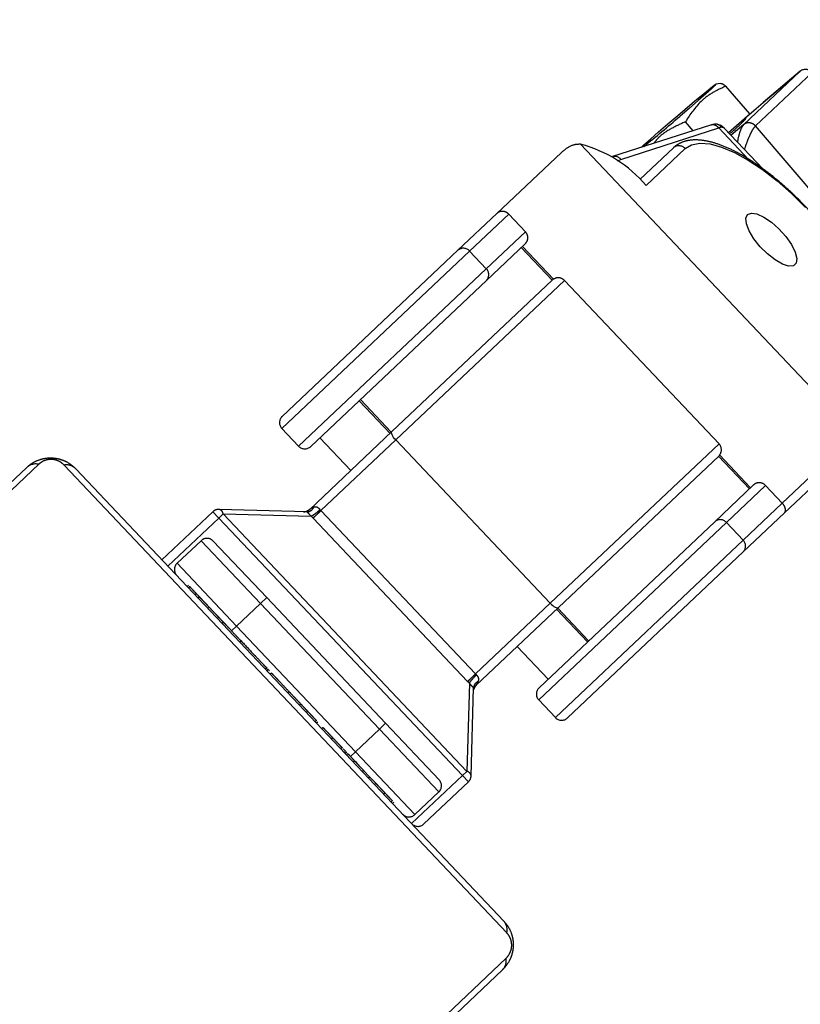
# Model space of a CAD drawing. Header units: metres. Extents: x 104098 to 104607, y 427853 to 428230.
# Tile 93 of 147: x 104264.1067 to 104264.1969, y 428140.2668 to 428140.3807. Entities that reach past the tile are written whole.
import ezdxf

# ---------------------------------------------------------------- set-up
doc = ezdxf.new("R2010")
doc.units = ezdxf.units.M
doc.linetypes.add('DASHED2', pattern=[0.375, 0.25, -0.125])

# ---------------------------------------------------------------- blocks, each defined once
blk = doc.blocks.new('school2')
at = {"color": 252, "linetype": 'DASHED2'}
for p, q in [((107992.9605444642, 456625.1156471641), (107993.0325444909, 456625.1156471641)), ((107993.0337859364, 456625.1149575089), (107992.9593031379, 456625.1149575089)), ((107993.0358549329, 456625.0384057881), (107993.0358549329, 456625.1128885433)), ((107993.0365444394, 456625.1116471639), (107993.0365444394, 456625.0396471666)), ((107993.085988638, 456625.0996471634), (107993.05804455, 456625.0996471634)), ((107993.092174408, 456625.0996471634), (107993.085988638, 456625.0996471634)), ((107993.1024514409, 456625.0996471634), (107993.092174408, 456625.0996471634)), ((107993.0570443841, 456625.0986471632), (107993.0570443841, 456625.0958471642)), ((107993.0570443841, 456625.0986471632), (107993.0869158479, 456625.0986471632)), ((107993.0869158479, 456625.0986471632), (107993.0869158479, 456625.0958471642)), ((107993.0869158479, 456625.0986471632), (107993.093139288, 456625.0986471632)), ((107993.093139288, 456625.0958471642), (107993.093139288, 456625.0986471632)), ((107993.1047240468, 456625.0535849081), (107993.1047240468, 456625.0988123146)), ((107993.0446301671, 456625.0971471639), (107993.0365444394, 456625.0971471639)), ((107993.0446301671, 456625.0961471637), (107993.0446301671, 456625.0971471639)), ((107993.0525413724, 456625.0896501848), (107993.0453373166, 456625.0968542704)), ((107993.0365444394, 456625.0961471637), (107993.0446301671, 456625.0961471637)), ((107993.0375443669, 456625.0856471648), (107993.0375443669, 456625.0956471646)), ((107993.0413445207, 456625.0956471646), (107993.0375443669, 456625.0956471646)), ((107993.0413445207, 456625.0956471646), (107993.0413445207, 456625.0856471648)), ((107993.0446301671, 456625.0961471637), (107993.0446301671, 456625.0551471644)), ((107993.0453373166, 456625.0961471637), (107993.0446301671, 456625.0961471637)), ((107993.0453373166, 456625.0551471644), (107993.0453373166, 456625.0961471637)), ((107993.0453373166, 456625.0961471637), (107993.0525444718, 456625.0889400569)), ((107993.0869158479, 456625.0958471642), (107993.0570443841, 456625.0958471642)), ((107993.093139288, 456625.0958471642), (107993.0869158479, 456625.0958471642)), ((107993.1171549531, 456625.0901001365), (107993.1064044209, 456625.0952502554)), ((107993.0423444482, 456625.0856471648), (107993.0423444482, 456625.0946471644)), ((107993.05804455, 456625.0948471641), (107993.085988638, 456625.0948471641)), ((107993.0594910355, 456625.0948471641), (107993.0594910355, 456625.0896471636)), ((107993.0657449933, 456625.0896471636), (107993.0657449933, 456625.0948471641)), ((107993.0659328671, 456625.0896471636), (107993.0659328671, 456625.0948471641)), ((107993.085988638, 456625.0948471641), (107993.092174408, 456625.0948471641)), ((107993.0915180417, 456625.0948471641), (107993.0915180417, 456625.0896471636)), ((107993.091706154, 456625.0948471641), (107993.091706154, 456625.0896340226)), ((107993.1064990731, 456625.0945090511), (107993.1068996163, 456625.0943484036)), ((107993.1068996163, 456625.0943484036), (107993.1176298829, 456625.0892079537)), ((107993.0367444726, 456625.0929171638), (107993.0365444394, 456625.0929171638)), ((107993.109552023, 456625.0937423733), (107993.1099714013, 456625.0937351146)), ((107993.1099714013, 456625.0937351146), (107993.1109915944, 456625.0937064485)), ((107993.1109915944, 456625.0937064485), (107993.1122540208, 456625.0936598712)), ((107993.1122540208, 456625.0936598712), (107993.113679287, 456625.0935983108)), ((107993.113679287, 456625.0935983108), (107993.1151777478, 456625.0935256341)), ((107993.1151777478, 456625.0935256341), (107993.1166552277, 456625.0934464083)), ((107993.116737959, 456625.0932120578), (107993.1152645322, 456625.0932797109)), ((107993.1152645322, 456625.0932797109), (107993.1152645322, 456625.0932797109)), ((107993.1166552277, 456625.0934464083), (107993.118018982, 456625.0933656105)), ((107993.1180924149, 456625.0931575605), (107993.116737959, 456625.0932120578)), ((107993.118018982, 456625.0933656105), (107993.1191834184, 456625.0932883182)), ((107993.1192427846, 456625.0931196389), (107993.1180924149, 456625.0931575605)), ((107993.1191834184, 456625.0932883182), (107993.1200751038, 456625.0932193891)), ((107993.1201170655, 456625.093100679), (107993.1192427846, 456625.0931196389)), ((107993.1200751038, 456625.0932193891), (107993.1206382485, 456625.0931631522)), ((107993.1206597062, 456625.0931018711), (107993.1201170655, 456625.093100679)), ((107993.1206382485, 456625.0931631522), (107993.120837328, 456625.0931231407)), ((107993.120837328, 456625.0931231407), (107993.1206597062, 456625.0931018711)), ((107993.1213227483, 456625.0928110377), (107993.1208339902, 456625.0931265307)), ((107993.0367444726, 456625.092699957), (107993.0365444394, 456625.092699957)), ((107993.1152580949, 456625.0910087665), (107993.115326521, 456625.0923761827)), ((107993.1213289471, 456625.0879260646), (107993.1215399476, 456625.0921507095)), ((107993.0367444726, 456625.0915634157), (107993.0365444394, 456625.0915634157)), ((107993.0367444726, 456625.0910333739), (107993.0365444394, 456625.0910333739)), ((107993.1122254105, 456625.0911471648), (107993.1069291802, 456625.0911471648)), ((107993.0367444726, 456625.0894201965), (107993.0365444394, 456625.0894201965)), ((107993.0367444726, 456625.0894069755), (107993.0365444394, 456625.0894069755)), ((107993.0367444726, 456625.0900475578), (107993.0367444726, 456625.0894201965)), ((107993.0367444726, 456625.0894201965), (107993.0367444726, 456625.0894069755)), ((107993.0367444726, 456625.0894069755), (107993.0367444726, 456625.0891294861)), ((107993.0660411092, 456625.0896471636), (107993.0529586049, 456625.0896471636)), ((107993.0657564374, 456625.0892027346), (107993.0657991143, 456625.0893542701)), ((107993.0657991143, 456625.0893542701), (107993.0658508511, 456625.0894786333)), ((107993.0658508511, 456625.0894786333), (107993.0659102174, 456625.0895710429)), ((107993.0659102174, 456625.0895710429), (107993.065974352, 456625.0896279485)), ((107993.065974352, 456625.0896279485), (107993.0660411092, 456625.0896471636)), ((107993.0915445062, 456625.0896471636), (107993.0660411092, 456625.0896471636)), ((107993.1069668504, 456625.0901471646), (107993.1131526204, 456625.0901471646)), ((107993.1131526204, 456625.0901471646), (107993.1140023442, 456625.089968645)), ((107993.1140023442, 456625.089968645), (107993.1148310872, 456625.0894374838)), ((107993.1148310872, 456625.0894374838), (107993.1156185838, 456625.0885667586)), ((107993.0525444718, 456625.0886471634), (107993.0525444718, 456625.0889400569)), ((107993.0525444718, 456625.0626471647), (107993.0525444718, 456625.0886471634)), ((107993.0538040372, 456625.0886471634), (107993.0656987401, 456625.0886471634)), ((107993.0538040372, 456625.0626471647), (107993.0538040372, 456625.0886471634)), ((107993.0656987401, 456625.0886471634), (107993.0657054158, 456625.088842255)), ((107993.0656987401, 456625.0886471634), (107993.0656987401, 456625.0626471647)), ((107993.0656987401, 456625.0886471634), (107993.0925444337, 456625.0886471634)), ((107993.0657054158, 456625.088842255), (107993.0657249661, 456625.0890298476)), ((107993.0657249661, 456625.0890298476), (107993.0657564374, 456625.0892027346)), ((107993.0925444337, 456625.0626471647), (107993.0925444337, 456625.0886471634)), ((107993.1156185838, 456625.0885667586), (107993.1163452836, 456625.0873779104)), ((107993.1176298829, 456625.0892079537), (107993.1176298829, 456625.0841964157)), ((107993.1180666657, 456625.0822261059), (107993.1180666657, 456625.0887532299)), ((107993.0367444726, 456625.0878090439), (107993.0365444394, 456625.0878090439)), ((107993.1163452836, 456625.0873779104), (107993.1169935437, 456625.0859002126)), ((107993.1180666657, 456625.088044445), (107993.1213289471, 456625.0879260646)), ((107993.1199833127, 456625.087510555), (107993.1180666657, 456625.0876218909)), ((107993.1289738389, 456625.087510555), (107993.1199833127, 456625.087510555)), ((107993.1205693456, 456625.0878257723), (107993.1208022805, 456625.0879451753)), ((107993.1208218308, 456625.0879444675), (107993.121940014, 456625.0878940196)), ((107993.121940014, 456625.0878940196), (107993.1233710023, 456625.0878360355)), ((107993.1233710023, 456625.0878360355), (107993.1289738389, 456625.087510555)), ((107993.1233791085, 456625.0878358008), (107993.1233710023, 456625.0878360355)), ((107993.1289819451, 456625.0875103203), (107993.1233791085, 456625.0878358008)), ((107993.1289738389, 456625.087510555), (107993.1289819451, 456625.0875103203)), ((107993.0367444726, 456625.0869932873), (107993.0365444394, 456625.0869932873)), ((107993.1197122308, 456625.0634915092), (107993.1208592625, 456625.0864582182)), ((107993.1208592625, 456625.0864582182), (107993.1298497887, 456625.0864582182)), ((107993.0375443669, 456625.0856471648), (107993.036728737, 456625.0856471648)), ((107993.0375443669, 456625.0856471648), (107993.0413445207, 456625.0856471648)), ((107993.0375443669, 456625.0656471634), (107993.0375443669, 456625.0856471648)), ((107993.0413445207, 456625.0856471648), (107993.0423444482, 456625.0856471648)), ((107993.0413445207, 456625.0856471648), (107993.0413445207, 456625.0656471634)), ((107993.0423444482, 456625.0656471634), (107993.0423444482, 456625.0856471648)), ((107993.1169935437, 456625.0859002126), (107993.1175469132, 456625.0841700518)), ((107993.0367444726, 456625.0840365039), (107993.0365444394, 456625.0840365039)), ((107993.1175469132, 456625.0841700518), (107993.1179922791, 456625.0822300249)), ((107993.1179922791, 456625.0822300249), (107993.1183184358, 456625.0801279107)), ((107993.0367444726, 456625.0797120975), (107993.0365444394, 456625.0797120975)), ((107993.0367444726, 456625.0795254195), (107993.0365444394, 456625.0795254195)), ((107993.0367444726, 456625.0795254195), (107993.0367444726, 456625.0792764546)), ((107993.1123086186, 456625.0789521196), (107993.1127108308, 456625.0794694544)), ((107993.1127108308, 456625.0794694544), (107993.1131526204, 456625.0796471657)), ((107993.1131526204, 456625.0796471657), (107993.1135941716, 456625.0794694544)), ((107993.1135941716, 456625.0794694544), (107993.1139966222, 456625.0789521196)), ((107993.1183184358, 456625.0801279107), (107993.1185175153, 456625.0779154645)), ((107993.0367444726, 456625.0789264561), (107993.0365444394, 456625.0789264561)), ((107993.1117578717, 456625.0771085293), (107993.1119810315, 456625.0781411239)), ((107993.1119810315, 456625.0781411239), (107993.1123086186, 456625.0789521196)), ((107993.1139966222, 456625.0789521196), (107993.1143242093, 456625.0781411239)), ((107993.1143242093, 456625.0781411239), (107993.1145473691, 456625.0771085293)), ((107993.1116584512, 456625.075946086), (107993.1117578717, 456625.0771085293)), ((107993.1145473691, 456625.0771085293), (107993.1146467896, 456625.075946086)), ((107993.1185175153, 456625.0779154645), (107993.1185845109, 456625.075647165)), ((107993.0367444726, 456625.0759696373), (107993.0365444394, 456625.0759696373)), ((107993.1116918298, 456625.0747570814), (107993.1116584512, 456625.075946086)), ((107993.1146467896, 456625.075946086), (107993.114613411, 456625.0747570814)), ((107993.1118549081, 456625.0736471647), (107993.1116918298, 456625.0747570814)), ((107993.114613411, 456625.0747570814), (107993.1144503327, 456625.0736471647)), ((107993.0367444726, 456625.0740102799), (107993.0365444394, 456625.0740102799)), ((107993.112133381, 456625.0727149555), (107993.1118549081, 456625.0736471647)), ((107993.1144503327, 456625.0736471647), (107993.1141718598, 456625.0727149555)), ((107993.0367444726, 456625.0728194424), (107993.0365444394, 456625.0728194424)), ((107993.1125024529, 456625.0720432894), (107993.112133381, 456625.0727149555)), ((107993.1141718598, 456625.0727149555), (107993.1138027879, 456625.0720432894)), ((107993.0367444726, 456625.071368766), (107993.0365444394, 456625.071368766)), ((107993.0367444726, 456625.0711345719), (107993.0365444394, 456625.0711345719)), ((107993.0367444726, 456625.071133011), (107993.0365444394, 456625.071133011)), ((107993.0367444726, 456625.0711233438), (107993.0365444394, 456625.0711233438)), ((107993.1129292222, 456625.0716918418), (107993.1125024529, 456625.0720432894)), ((107993.1133760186, 456625.0716918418), (107993.1129292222, 456625.0716918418)), ((107993.1138027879, 456625.0720432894), (107993.1133760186, 456625.0716918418)), ((107993.0367444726, 456625.0702754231), (107993.0365444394, 456625.0702754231)), ((107993.0367444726, 456625.0686622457), (107993.0365444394, 456625.0686622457)), ((107993.0367444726, 456625.0686490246), (107993.0365444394, 456625.0686490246)), ((107993.0367444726, 456625.0686622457), (107993.0367444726, 456625.0686490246)), ((107993.0367444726, 456625.0670510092), (107993.0365444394, 456625.0670510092)), ((107993.0367444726, 456625.0668546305), (107993.0367444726, 456625.0664790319)), ((107993.0367444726, 456625.0664790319), (107993.0365444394, 456625.0664790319)), ((107993.0368093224, 456625.066300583), (107993.0365444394, 456625.066300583)), ((107993.0367444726, 456625.0660771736), (107993.0365444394, 456625.0660771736)), ((107993.0375443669, 456625.0656471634), (107993.036728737, 456625.0656471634)), ((107993.0375443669, 456625.0556471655), (107993.0375443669, 456625.0656471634)), ((107993.0413445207, 456625.0656471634), (107993.0375443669, 456625.0656471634)), ((107993.0413445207, 456625.0656471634), (107993.0413445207, 456625.0556471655)), ((107993.0413445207, 456625.0656471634), (107993.0423444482, 456625.0656471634)), ((107993.0423444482, 456625.0566471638), (107993.0423444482, 456625.0656471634)), ((107993.0367444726, 456625.0649530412), (107993.0365444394, 456625.0649530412)), ((107993.0367444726, 456625.064825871), (107993.0367444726, 456625.0645023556)), ((107993.0367444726, 456625.0634349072), (107993.0365444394, 456625.0634349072)), ((107993.0367444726, 456625.0634349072), (107993.0367444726, 456625.0623753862)), ((107993.0367444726, 456625.0623753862), (107993.0365444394, 456625.0623753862)), ((107993.0367444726, 456625.0623753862), (107993.0367444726, 456625.0613847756)), ((107993.0525444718, 456625.0623542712), (107993.0453373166, 456625.0551471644)), ((107993.0525444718, 456625.0623542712), (107993.0525444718, 456625.0626471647)), ((107993.0656987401, 456625.0626471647), (107993.0538040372, 456625.0626471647)), ((107993.0656987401, 456625.0626471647), (107993.0657054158, 456625.062452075)), ((107993.0925444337, 456625.0626471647), (107993.0656987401, 456625.0626471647)), ((107993.0657054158, 456625.062452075), (107993.0657249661, 456625.0622644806)), ((107993.0657249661, 456625.0622644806), (107993.0657564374, 456625.0620915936)), ((107993.0657564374, 456625.0620915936), (107993.0657991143, 456625.0619400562)), ((107993.0367444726, 456625.0613847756), (107993.0365444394, 456625.0613847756)), ((107993.0453373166, 456625.0544400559), (107993.0525413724, 456625.0616441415)), ((107993.0529586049, 456625.0616471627), (107993.0660411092, 456625.0616471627)), ((107993.0594910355, 456625.0616471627), (107993.0594910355, 456625.0564471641)), ((107993.0657449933, 456625.0564471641), (107993.0657449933, 456625.0616471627)), ((107993.0657991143, 456625.0619400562), (107993.0658508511, 456625.0618156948)), ((107993.0658508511, 456625.0618156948), (107993.0659102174, 456625.0617232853)), ((107993.0659102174, 456625.0617232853), (107993.065974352, 456625.0616663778)), ((107993.0659328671, 456625.0564471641), (107993.0659328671, 456625.0616471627)), ((107993.065974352, 456625.0616663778), (107993.0660411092, 456625.0616471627)), ((107993.0660411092, 456625.0616471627), (107993.0915445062, 456625.0616471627)), ((107993.0915180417, 456625.0616471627), (107993.0915180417, 456625.0564471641)), ((107993.091706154, 456625.0616603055), (107993.091706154, 456625.0564471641)), ((107993.0367444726, 456625.0598203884), (107993.0365444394, 456625.0598203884)), ((107993.0367444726, 456625.0586056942), (107993.0365444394, 456625.0586056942)), ((107993.0365444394, 456625.0583668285), (107993.0367816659, 456625.0583668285)), ((107993.085988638, 456625.0564471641), (107993.05804455, 456625.0564471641)), ((107993.092174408, 456625.0564471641), (107993.085988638, 456625.0564471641)), ((107993.0375443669, 456625.0556471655), (107993.0413445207, 456625.0556471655)), ((107993.0570443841, 456625.0554471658), (107993.0570443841, 456625.0526471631)), ((107993.0570443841, 456625.0554471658), (107993.0869158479, 456625.0554471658)), ((107993.0869158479, 456625.0554471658), (107993.0869158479, 456625.0526471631)), ((107993.0869158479, 456625.0554471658), (107993.093139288, 456625.0554471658)), ((107993.093139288, 456625.0554471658), (107993.093139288, 456625.0526471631)), ((107993.0446301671, 456625.0551471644), (107993.0365444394, 456625.0551471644)), ((107993.0375443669, 456625.0541471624), (107993.0446301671, 456625.0541471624)), ((107993.0446301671, 456625.0551471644), (107993.0453373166, 456625.0551471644)), ((107993.0446301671, 456625.0541471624), (107993.0446301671, 456625.0551471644)), ((107993.0869158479, 456625.0526471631), (107993.0570443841, 456625.0526471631)), ((107993.093139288, 456625.0526471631), (107993.0869158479, 456625.0526471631)), ((107993.1020928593, 456625.0526471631), (107993.093139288, 456625.0526471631)), ((107993.05804455, 456625.0516471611), (107993.085988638, 456625.0516471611)), ((107993.085988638, 456625.0516471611), (107993.0925494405, 456625.0516471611)), ((107993.0925494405, 456625.0516471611), (107993.1014288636, 456625.0516471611)), ((107992.9593031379, 456625.0363368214), (107993.0337859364, 456625.0363368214)), ((107993.0325444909, 456625.0356471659), (107992.9605444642, 456625.0356471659))]:
    blk.add_line(p, q, dxfattribs=at)
for centre, radius, start, end in [((107963.1760300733, 457111.1270218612), 478.5421874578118, 270.128471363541, 276.2285906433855), ((107963.1760300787, 457111.1270218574), 478.5421874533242, 270.128471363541, 276.2285906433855), ((107963.1760076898, 457111.1274265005), 478.6425921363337, 270.1284688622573, 276.2273076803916), ((107963.1760076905, 457111.1274265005), 480.8925921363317, 270.1284688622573, 276.1986169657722), ((107993.0325008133, 456625.1141063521), 0.001541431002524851, 33.51712239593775, 88.37626372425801), ((107993.0350047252, 456625.1116041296), 0.001540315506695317, 1.600977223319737, 56.49774344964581), ((107993.0580444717, 456625.0986471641), 0.001000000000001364, 90, 180), ((107993.0859508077, 456625.0986822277), 0.0009656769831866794, 357.9190896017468, 87.75486870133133), ((107993.0919474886, 456625.0908825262), 0.01503735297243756, 357.1969836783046, 31.82586440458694), ((107993.0446302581, 456625.0961471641), 0.001000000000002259, 45, 90), ((107993.0448296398, 456625.096500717), 0.0006186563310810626, 325.1460967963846, 34.8539032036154), ((107993.0375444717, 456625.0946471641), 0.0009999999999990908, 90, 180), ((107993.0413444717, 456625.0946471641), 0.001000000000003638, 0, 90), ((107993.0580444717, 456625.0958471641), 0.001000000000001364, 180, 270), ((107993.0859508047, 456625.0958121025), 0.0009656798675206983, 272.2453023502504, 2.080740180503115), ((107993.1059898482, 456625.094435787), 0.0009139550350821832, 354.5135575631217, 63.04169062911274), ((107993.1231629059, 456625.2705639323), 0.1774600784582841, 265.694218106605, 267.4490429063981), ((107993.1121875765, 456625.0901822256), 0.000965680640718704, 357.919306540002, 87.75465182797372), ((107993.0529586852, 456625.0906471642), 0.001000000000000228, 225, 270), ((107993.0530980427, 456625.090259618), 0.0008254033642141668, 227.5907023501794, 293.4222221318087), ((107993.05310363, 456625.0902602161), 0.0008297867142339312, 227.6344972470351, 293.4627282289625), ((107993.0915444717, 456625.0886471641), 0.001000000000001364, 0, 90), ((107993.1196281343, 456625.1130221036), 0.02521390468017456, 266.4494656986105, 272.1392942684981), ((107993.1288783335, 456625.0865403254), 0.0009749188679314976, 355.1688587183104, 84.37815393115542), ((107993.0915444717, 456625.0626471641), 0.001000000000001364, 270, 0), ((107993.0530980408, 456625.0610347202), 0.0008253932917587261, 66.57732451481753, 132.4097491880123), ((107993.0531036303, 456625.0610341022), 0.000829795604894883, 66.53756528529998, 132.3649768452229), ((107993.0375444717, 456625.0566471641), 0.001000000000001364, 180, 270), ((107993.0413444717, 456625.0566471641), 0.001000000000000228, 270, 0), ((107993.0580444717, 456625.0554471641), 0.001000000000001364, 90, 180), ((107993.0859508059, 456625.0554822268), 0.000965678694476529, 357.9192998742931, 87.75476276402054), ((107993.0375444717, 456625.0551471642), 0.001000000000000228, 180, 270), ((107993.0446302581, 456625.0551471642), 0.001000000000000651, 270, 315), ((107993.0448296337, 456625.0547936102), 0.0006186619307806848, 325.1463530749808, 34.85364692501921), ((107993.0580444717, 456625.0526471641), 0.001000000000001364, 180, 270), ((107993.0859507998, 456625.0526121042), 0.000965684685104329, 272.245583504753, 2.080566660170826), ((107993.0350047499, 456625.0396901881), 0.001540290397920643, 303.5017713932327, 358.3994731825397), ((107993.0325008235, 456625.0371879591), 0.001541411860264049, 271.6233759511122, 326.4832619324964)]:
    blk.add_arc(centre, radius, start, end, dxfattribs=at)
blk.add_ellipse((107993.1120667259, 456625.0892079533), major_axis=(0.005999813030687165, -0.0003426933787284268), ratio=0.1382186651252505, start_param=0.2142963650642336, end_param=0.3918669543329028, dxfattribs=at)
for points, knots in [([(107993.0325444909, 456625.1156471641), (107993.0328140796, 456625.1156320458), (107993.0333783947, 456625.1156003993), (107993.0341856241, 456625.1153274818), (107993.0348490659, 456625.1149380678), (107993.0353320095, 456625.1145353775), (107993.0357571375, 456625.114061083), (107993.0361043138, 456625.1135101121), (107993.0364612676, 456625.1126729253), (107993.0365103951, 456625.1120670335), (107993.0365444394, 456625.1116471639)], [0, 0, 0, 0, 0.1431001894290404, 0.2995436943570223, 0.4053792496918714, 0.4896526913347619, 0.574617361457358, 0.6831234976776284, 0.7804116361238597, 0.9999999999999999, 0.9999999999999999, 0.9999999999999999, 0.9999999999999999]), ([(107993.0358549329, 456625.1128885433), (107993.0358407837, 456625.1130968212), (107993.0358210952, 456625.1133866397), (107993.0356358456, 456625.1138359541), (107993.0354552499, 456625.1141276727), (107993.0352269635, 456625.1143836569), (107993.034967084, 456625.1145989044), (107993.0346083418, 456625.1148048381), (107993.0341932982, 456625.1149362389), (107993.0339224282, 456625.1149503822), (107993.0337859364, 456625.1149575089)], [0, 0, 0, 0, 0.2450203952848, 0.3409458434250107, 0.4376547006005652, 0.5085953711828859, 0.5795410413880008, 0.6756232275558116, 0.8365459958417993, 1, 1, 1, 1]), ([(107993.093139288, 456625.0986471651), (107993.0931272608, 456625.0987662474), (107993.0931082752, 456625.0989542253), (107993.0929905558, 456625.0991894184), (107993.0928486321, 456625.0993729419), (107993.0926628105, 456625.0995176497), (107993.092430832, 456625.0996245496), (107993.0922674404, 456625.0996389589), (107993.092174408, 456625.0996471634)], [0, 0, 0, 0, 0.2262538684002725, 0.3571541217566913, 0.4997137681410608, 0.672398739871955, 0.8134694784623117, 1, 1, 1, 1]), ([(107993.1047240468, 456625.0988123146), (107993.1044494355, 456625.0990557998), (107993.1038925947, 456625.0995495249), (107993.1029361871, 456625.0996143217), (107993.1024514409, 456625.0996471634)], [0, 0, 0, 0, 0.4931593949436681, 1, 1, 1, 1]), ([(107993.092174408, 456625.0948471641), (107993.0922991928, 456625.0948622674), (107993.0925485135, 456625.094892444), (107993.0928681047, 456625.0951234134), (107993.0930946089, 456625.0954534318), (107993.0931244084, 456625.0957160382), (107993.093139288, 456625.0958471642)], [0, 0, 0, 0, 0.2503203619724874, 0.5001415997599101, 0.7504080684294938, 1, 1, 1, 1]), ([(107993.115326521, 456625.0923761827), (107993.1147505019, 456625.0925712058), (107993.1135859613, 456625.0929654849), (107993.1120944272, 456625.0932518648), (107993.1112179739, 456625.0931126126), (107993.1109541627, 456625.0930706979)], [0, 0, 0, 0, 0.4062293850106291, 0.821275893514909, 0.9999999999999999, 0.9999999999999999, 0.9999999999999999, 0.9999999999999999]), ([(107993.1215399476, 456625.0921507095), (107993.1210093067, 456625.0923364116), (107993.1199365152, 456625.0927118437), (107993.1178311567, 456625.0929749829), (107993.116296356, 456625.0926080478), (107993.115326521, 456625.0923761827)], [0, 0, 0, 0, 0.2648620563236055, 0.5354689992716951, 0.9999999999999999, 0.9999999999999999, 0.9999999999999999, 0.9999999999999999]), ([(107993.1213206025, 456625.0927715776), (107993.1213381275, 456625.092770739), (107993.1214229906, 456625.0927666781), (107993.1214882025, 456625.0924232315), (107993.1215399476, 456625.0921507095)], [0, 0, 0, 0, 0.2065085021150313, 1, 1, 1, 1]), ([(107993.0367444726, 456625.092699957), (107993.0367444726, 456625.0926248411), (107993.0367444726, 456625.0924729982), (107993.0367444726, 456625.0920844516), (107993.0367444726, 456625.0917643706), (107993.0367444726, 456625.0915634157)], [0, 0, 0, 0, 0.2670553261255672, 0.5398388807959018, 0.9999999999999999, 0.9999999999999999, 0.9999999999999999, 0.9999999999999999]), ([(107993.0367444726, 456625.0915634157), (107993.0367444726, 456625.0914049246), (107993.0367444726, 456625.091112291), (107993.0367444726, 456625.0907274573), (107993.0367444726, 456625.0903123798), (107993.0367444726, 456625.0901573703), (107993.0367444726, 456625.0900475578)], [0, 0, 0, 0, 0.2187610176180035, 0.4039145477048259, 0.5777183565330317, 1, 1, 1, 1]), ([(107993.0367444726, 456625.0910333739), (107993.0367444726, 456625.0910021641), (107993.0367444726, 456625.0909407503), (107993.0367444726, 456625.0905098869), (107993.0367444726, 456625.0899838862), (107993.0367444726, 456625.0896101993), (107993.0367444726, 456625.0894201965)], [0, 0, 0, 0, 0.2835928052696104, 0.5580445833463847, 0.7752857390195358, 1, 1, 1, 1]), ([(107993.1185878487, 456625.0735806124), (107993.1186091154, 456625.0739241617), (107993.118675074, 456625.0749896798), (107993.1186564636, 456625.0768107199), (107993.1185368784, 456625.0789848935), (107993.1182919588, 456625.0810945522), (107993.1179334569, 456625.0830955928), (107993.1174638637, 456625.0849509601), (107993.1168881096, 456625.086626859), (107993.1162088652, 456625.0880939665), (107993.1154243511, 456625.0893253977), (107993.1145686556, 456625.0902468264), (107993.1136589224, 456625.0908489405), (107993.1128692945, 456625.0911155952), (107993.1123892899, 456625.0911391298), (107993.1122254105, 456625.0911471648)], [0, 0, 0, 0, 0.04042704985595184, 0.1253844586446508, 0.2103532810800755, 0.2953995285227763, 0.3806334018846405, 0.4661905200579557, 0.5522476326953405, 0.6390573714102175, 0.7269048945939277, 0.815823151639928, 0.891896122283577, 0.963092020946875, 1, 1, 1, 1]), ([(107993.0367444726, 456625.0894069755), (107993.0367444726, 456625.0891688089), (107993.0367444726, 456625.0886993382), (107993.0367444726, 456625.0881803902), (107993.0367444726, 456625.0878658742), (107993.0367444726, 456625.0878282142), (107993.0367444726, 456625.0878090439)], [0, 0, 0, 0, 0.282264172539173, 0.5563951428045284, 0.7741895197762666, 1, 1, 1, 1]), ([(107993.0525413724, 456625.0896501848), (107993.052541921, 456625.0896496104), (107993.0525429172, 456625.0896485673), (107993.0525439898, 456625.0896475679), (107993.0525444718, 456625.0896471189)], [0, 0, 0, 0, 0.5506541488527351, 1, 1, 1, 1]), ([(107993.0525444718, 456625.0889400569), (107993.0525446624, 456625.0890403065), (107993.0525449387, 456625.089185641), (107993.0525443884, 456625.0893550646), (107993.0525445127, 456625.0894582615), (107993.0525443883, 456625.0895402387), (107993.0525449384, 456625.089625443), (107993.0525446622, 456625.0896382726), (107993.0525444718, 456625.0896471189)], [0, 0, 0, 0, 0.2664017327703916, 0.3862099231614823, 0.5009039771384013, 0.615443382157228, 0.7348431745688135, 1, 1, 1, 1]), ([(107993.0530306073, 456625.0896363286), (107993.0529447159, 456625.0896403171), (107993.0527763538, 456625.0896481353), (107993.0526315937, 456625.0897029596), (107993.0525606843, 456625.0897298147)], [0, 0, 0, 0, 0.5101589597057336, 1, 1, 1, 1]), ([(107993.0534261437, 456625.0895022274), (107993.0533226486, 456625.0895419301), (107993.0531285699, 456625.0896163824), (107993.0530126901, 456625.0896373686), (107993.0529586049, 456625.0896471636)], [0, 0, 0, 0, 0.5332640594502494, 1, 1, 1, 1]), ([(107993.0534340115, 456625.0894990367), (107993.0534325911, 456625.0894996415), (107993.0534300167, 456625.0895007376), (107993.0534273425, 456625.0895017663), (107993.0534261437, 456625.0895022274)], [0, 0, 0, 0, 0.5517210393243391, 1, 1, 1, 1]), ([(107993.0538085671, 456625.0887936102), (107993.0538098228, 456625.0888751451), (107993.0538123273, 456625.0890377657), (107993.053748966, 456625.0892428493), (107993.0536272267, 456625.0894040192), (107993.0535023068, 456625.0894655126), (107993.05343425, 456625.0894990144)], [0, 0, 0, 0, 0.2275245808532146, 0.4537960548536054, 0.7024262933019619, 1, 1, 1, 1]), ([(107993.1176298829, 456625.0892079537), (107993.1176242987, 456625.0893361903), (107993.1176131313, 456625.0895926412), (107993.1174281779, 456625.0899236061), (107993.1172294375, 456625.0900467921), (107993.1171325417, 456625.0901068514)], [0, 0, 0, 0, 0.3388597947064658, 0.677661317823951, 0.9999999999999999, 0.9999999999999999, 0.9999999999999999, 0.9999999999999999]), ([(107993.1176480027, 456625.0897756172), (107993.1175957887, 456625.0898185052), (107993.117491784, 456625.0899039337), (107993.1173433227, 456625.0899872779), (107993.117269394, 456625.0900287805)], [0, 0, 0, 0, 0.5020345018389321, 1, 1, 1, 1]), ([(107993.1179393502, 456625.0890494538), (107993.1179282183, 456625.0891736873), (107993.1179059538, 456625.0894221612), (107993.1177752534, 456625.0896769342), (107993.1176578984, 456625.0897571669), (107993.1176422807, 456625.0897678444)], [0, 0, 0, 0, 0.4643442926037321, 0.9287142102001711, 1, 1, 1, 1]), ([(107993.1180559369, 456625.0886439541), (107993.1180627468, 456625.0888634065), (107993.1180716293, 456625.0891496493), (107993.1179179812, 456625.0893626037), (107993.1178821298, 456625.0894122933)], [0, 0, 0, 0, 0.7666653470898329, 1, 1, 1, 1]), ([(107993.0538085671, 456625.0887936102), (107993.053683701, 456625.0887964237), (107993.0534339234, 456625.088802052), (107993.0530537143, 456625.088836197), (107993.0527276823, 456625.088883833), (107993.0526055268, 456625.0889213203), (107993.0525444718, 456625.0889400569)], [0, 0, 0, 0, 0.2499276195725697, 0.4999462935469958, 0.7500667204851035, 1, 1, 1, 1]), ([(107993.0538040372, 456625.0886471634), (107993.0536809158, 456625.0886471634), (107993.0534346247, 456625.0886471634), (107993.0530583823, 456625.0886471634), (107993.05273319, 456625.0886471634), (107993.0526073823, 456625.0886471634), (107993.0525444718, 456625.0886471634)], [0, 0, 0, 0, 0.2499645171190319, 0.5000270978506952, 0.7499875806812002, 1, 1, 1, 1]), ([(107993.0538040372, 456625.0886471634), (107993.0538042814, 456625.0886745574), (107993.0538047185, 456625.0887235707), (107993.0538073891, 456625.0887721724), (107993.0538085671, 456625.0887936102)], [0, 0, 0, 0, 0.5589077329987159, 1, 1, 1, 1]), ([(107993.1179393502, 456625.0890494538), (107993.1180052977, 456625.0889920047), (107993.1180844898, 456625.0889230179), (107993.1180571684, 456625.0887775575), (107993.118052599, 456625.0887532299)], [0, 0, 0, 0, 0.8327542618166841, 1, 1, 1, 1]), ([(107993.0367444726, 456625.0880327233), (107993.0367444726, 456625.0879429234), (107993.0367444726, 456625.087773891), (107993.0367444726, 456625.0874292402), (107993.0367444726, 456625.0869605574), (107993.0367444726, 456625.0866263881), (107993.0367444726, 456625.0864460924)], [0, 0, 0, 0, 0.2975680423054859, 0.5601187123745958, 0.7626689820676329, 1, 1, 1, 1]), ([(107993.1199833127, 456625.087510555), (107993.1198463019, 456625.0874930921), (107993.1195672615, 456625.0874575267), (107993.1189737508, 456625.0871635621), (107993.1184601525, 456625.0868501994), (107993.1181423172, 456625.0866029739), (107993.1180666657, 456625.086544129)], [0, 0, 0, 0, 0.2930100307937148, 0.5967531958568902, 0.9040188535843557, 1, 1, 1, 1]), ([(107993.1208592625, 456625.0864582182), (107993.120851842, 456625.0865898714), (107993.1208370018, 456625.0868531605), (107993.1206393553, 456625.087195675), (107993.1203450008, 456625.0874443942), (107993.1201038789, 456625.0874885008), (107993.1199833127, 456625.087510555)], [0, 0, 0, 0, 0.2500312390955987, 0.5000294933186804, 0.750003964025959, 1, 1, 1, 1]), ([(107993.0367444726, 456625.0869932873), (107993.0367444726, 456625.0869830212), (107993.0367444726, 456625.086962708), (107993.0367444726, 456625.0867915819), (107993.0367444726, 456625.0865279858), (107993.0367444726, 456625.0860326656), (107993.0367444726, 456625.0851851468), (107993.0367444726, 456625.0844426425), (107993.0367444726, 456625.0840365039)], [0, 0, 0, 0, 0.1038759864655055, 0.2055381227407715, 0.3108278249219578, 0.4242834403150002, 0.6850917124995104, 1, 1, 1, 1]), ([(107993.1180666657, 456625.0853341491), (107993.1180846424, 456625.0853451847), (107993.1184179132, 456625.0855497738), (107993.1190085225, 456625.0858355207), (107993.1197894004, 456625.0861940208), (107993.1204328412, 456625.0864149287), (107993.1207188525, 456625.086443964), (107993.1208592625, 456625.0864582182)], [0, 0, 0, 0, 0.01523572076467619, 0.2824555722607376, 0.5263456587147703, 0.7674713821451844, 1, 1, 1, 1]), ([(107993.0367444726, 456625.0840365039), (107993.0367444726, 456625.0833714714), (107993.0367444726, 456625.0821046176), (107993.0367444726, 456625.0806595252), (107993.0367444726, 456625.0798433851), (107993.0367444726, 456625.0797569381), (107993.0367444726, 456625.0797120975)], [0, 0, 0, 0, 0.2956179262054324, 0.5631374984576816, 0.7733966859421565, 1, 1, 1, 1]), ([(107993.0367444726, 456625.0789264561), (107993.0367444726, 456625.0789070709), (107993.0367444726, 456625.0788706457), (107993.0367444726, 456625.078529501), (107993.0367444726, 456625.0779478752), (107993.0367444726, 456625.0770611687), (107993.0367444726, 456625.0763440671), (107993.0367444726, 456625.0759696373)], [0, 0, 0, 0, 0.2163761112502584, 0.4065763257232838, 0.5802251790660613, 0.7808173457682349, 1, 1, 1, 1]), ([(107993.0367444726, 456625.0759696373), (107993.0367444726, 456625.0755453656), (107993.0367444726, 456625.0748179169), (107993.0367444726, 456625.0742478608), (107993.0367444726, 456625.0740102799)], [0, 0, 0, 0, 0.5832324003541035, 1, 1, 1, 1]), ([(107993.0367444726, 456625.0740102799), (107993.0367444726, 456625.0739282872), (107993.0367444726, 456625.0737633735), (107993.0367444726, 456625.0733593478), (107993.0367444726, 456625.0730267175), (107993.0367444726, 456625.0728194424)], [0, 0, 0, 0, 0.2714777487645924, 0.5460287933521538, 1, 1, 1, 1]), ([(107993.0367444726, 456625.0728194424), (107993.0367444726, 456625.0725956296), (107993.0367444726, 456625.0721657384), (107993.0367444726, 456625.0716823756), (107993.0367444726, 456625.071412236), (107993.0367444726, 456625.0713836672), (107993.0367444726, 456625.071368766)], [0, 0, 0, 0, 0.2884546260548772, 0.5540526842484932, 0.7673976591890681, 1, 1, 1, 1]), ([(107993.0367444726, 456625.0702754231), (107993.0367444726, 456625.0702442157), (107993.0367444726, 456625.0701828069), (107993.0367444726, 456625.0697519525), (107993.0367444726, 456625.0692259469), (107993.0367444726, 456625.0688522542), (107993.0367444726, 456625.0686622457)], [0, 0, 0, 0, 0.2835911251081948, 0.5580396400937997, 0.775280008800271, 1, 1, 1, 1]), ([(107993.0367444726, 456625.0686490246), (107993.0367444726, 456625.0684108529), (107993.0367444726, 456625.0679413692), (107993.0367444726, 456625.0674223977), (107993.0367444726, 456625.0671078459), (107993.0367444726, 456625.0670701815), (107993.0367444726, 456625.0670510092)], [0, 0, 0, 0, 0.2822644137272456, 0.5563991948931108, 0.774193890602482, 1, 1, 1, 1]), ([(107993.0367444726, 456625.0660771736), (107993.0367444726, 456625.066002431), (107993.0367444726, 456625.0658513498), (107993.0367444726, 456625.0654671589), (107993.0367444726, 456625.0651512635), (107993.0367444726, 456625.0649530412)], [0, 0, 0, 0, 0.2672479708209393, 0.5402028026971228, 1, 1, 1, 1]), ([(107993.0367444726, 456625.0649530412), (107993.0367444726, 456625.0647534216), (107993.0367444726, 456625.064370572), (107993.0367444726, 456625.0639090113), (107993.0367444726, 456625.0636088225), (107993.0367444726, 456625.063496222), (107993.0367444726, 456625.0634349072)], [0, 0, 0, 0, 0.2720742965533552, 0.5218100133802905, 0.7396092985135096, 1, 1, 1, 1]), ([(107993.0525444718, 456625.0616472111), (107993.052544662, 456625.0616561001), (107993.052544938, 456625.0616690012), (107993.0525443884, 456625.0617540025), (107993.0525445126, 456625.0618359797), (107993.0525443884, 456625.0619392), (107993.0525449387, 456625.0621086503), (107993.0525446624, 456625.0622540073), (107993.0525444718, 456625.0623542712)], [0, 0, 0, 0, 0.2649416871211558, 0.3845263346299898, 0.4990267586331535, 0.613735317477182, 0.7335632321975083, 1, 1, 1, 1]), ([(107993.0525444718, 456625.0626471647), (107993.0526073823, 456625.0626471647), (107993.05273319, 456625.0626471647), (107993.0530583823, 456625.0626471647), (107993.0534346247, 456625.0626471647), (107993.0536809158, 456625.0626471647), (107993.0538040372, 456625.0626471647)], [0, 0, 0, 0, 0.2500124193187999, 0.4999729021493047, 0.7500354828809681, 1, 1, 1, 1]), ([(107993.0525444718, 456625.0623542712), (107993.0526055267, 456625.0623730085), (107993.0527276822, 456625.0624104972), (107993.0530537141, 456625.0624581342), (107993.0534339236, 456625.0624922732), (107993.0536837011, 456625.0624979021), (107993.0538085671, 456625.0625007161)], [0, 0, 0, 0, 0.2499334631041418, 0.5000538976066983, 0.7500723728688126, 1, 1, 1, 1]), ([(107993.05343425, 456625.0617953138), (107993.0535023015, 456625.0618287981), (107993.0536295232, 456625.0618913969), (107993.0537510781, 456625.0620551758), (107993.0538122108, 456625.0622620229), (107993.0538097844, 456625.0624209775), (107993.0538085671, 456625.0625007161)], [0, 0, 0, 0, 0.2975919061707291, 0.5563451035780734, 0.7774428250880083, 1, 1, 1, 1]), ([(107993.0538085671, 456625.0625007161), (107993.0538071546, 456625.0625280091), (107993.0538046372, 456625.0625766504), (107993.0538042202, 456625.0626256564), (107993.0538040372, 456625.0626471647)], [0, 0, 0, 0, 0.56110606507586, 1, 1, 1, 1]), ([(107993.0367444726, 456625.0613847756), (107993.0367444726, 456625.0613221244), (107993.0367444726, 456625.0611981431), (107993.0367444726, 456625.060901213), (107993.0367444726, 456625.0605526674), (107993.0367444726, 456625.0602100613), (107993.0367444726, 456625.0599566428), (107993.0367444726, 456625.0598203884)], [0, 0, 0, 0, 0.266907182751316, 0.5281862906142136, 0.6686407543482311, 0.8218395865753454, 1, 1, 1, 1]), ([(107993.0529586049, 456625.0616471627), (107993.0528932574, 456625.0616433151), (107993.0527625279, 456625.0616356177), (107993.052572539, 456625.0615780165), (107993.0524595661, 456625.0615117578), (107993.0524030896, 456625.0614786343)], [0, 0, 0, 0, 0.3332553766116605, 0.6666867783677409, 1, 1, 1, 1]), ([(107993.0525413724, 456625.0616441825), (107993.0525414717, 456625.0616441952), (107993.0525416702, 456625.0616442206), (107993.0525416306, 456625.0616442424), (107993.0525416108, 456625.0616442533)], [0, 0, 0, 0, 0.5005673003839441, 1, 1, 1, 1]), ([(107993.0525444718, 456625.0616472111), (107993.0525439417, 456625.0616466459), (107993.0525430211, 456625.0616456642), (107993.0525418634, 456625.0616445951), (107993.0525413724, 456625.0616441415)], [0, 0, 0, 0, 0.5758215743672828, 1, 1, 1, 1]), ([(107993.0529586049, 456625.0616471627), (107993.0530124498, 456625.0616569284), (107993.053128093, 456625.0616779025), (107993.0533223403, 456625.0617523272), (107993.0534261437, 456625.0617920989)], [0, 0, 0, 0, 0.4656119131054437, 1, 1, 1, 1]), ([(107993.0534261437, 456625.0617920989), (107993.0534276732, 456625.061792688), (107993.0534303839, 456625.0617937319), (107993.0534329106, 456625.0617948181), (107993.0534340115, 456625.0617952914)], [0, 0, 0, 0, 0.5642635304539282, 1, 1, 1, 1]), ([(107993.0367444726, 456625.0598203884), (107993.0367444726, 456625.0596810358), (107993.0367444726, 456625.059411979), (107993.0367444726, 456625.0589659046), (107993.0367444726, 456625.0587402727), (107993.0367444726, 456625.0586056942)], [0, 0, 0, 0, 0.3024397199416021, 0.5839389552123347, 1, 1, 1, 1]), ([(107993.093139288, 456625.0554471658), (107993.0931272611, 456625.0555662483), (107993.0931082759, 456625.0557542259), (107993.0929905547, 456625.0559894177), (107993.0928486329, 456625.0561729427), (107993.0926628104, 456625.0563176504), (107993.092430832, 456625.0564245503), (107993.0922674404, 456625.0564389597), (107993.092174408, 456625.0564471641)], [0, 0, 0, 0, 0.2262538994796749, 0.3571531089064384, 0.4997136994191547, 0.6723986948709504, 0.8134694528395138, 1, 1, 1, 1]), ([(107993.0925494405, 456625.0516471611), (107993.0926149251, 456625.0516580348), (107993.0927456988, 456625.0516797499), (107993.0929066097, 456625.0518386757), (107993.0930166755, 456625.0520307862), (107993.0930834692, 456625.052211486), (107993.0931300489, 456625.0524195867), (107993.0931362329, 456625.0525719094), (107993.093139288, 456625.0526471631)], [0, 0, 0, 0, 0.2515259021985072, 0.5023012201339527, 0.6317778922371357, 0.7537616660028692, 0.8783480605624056, 0.9999999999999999, 0.9999999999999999, 0.9999999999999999, 0.9999999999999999]), ([(107993.0365444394, 456625.0396471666), (107993.0365293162, 456625.0393775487), (107993.0364976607, 456625.038813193), (107993.0362248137, 456625.0380059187), (107993.035835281, 456625.0373425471), (107993.0354326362, 456625.0368596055), (107993.0349583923, 456625.0364344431), (107993.03440745, 456625.0360872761), (107993.0335702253, 456625.0357305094), (107993.0329643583, 456625.0356812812), (107993.0325444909, 456625.0356471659)], [0, 0, 0, 0, 0.1431116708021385, 0.2995569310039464, 0.4053877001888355, 0.4896667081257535, 0.5746198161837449, 0.6831276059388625, 0.780406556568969, 1, 1, 1, 1]), ([(107993.0337859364, 456625.0363368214), (107993.0339942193, 456625.0363509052), (107993.0342840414, 456625.0363705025), (107993.0347332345, 456625.0365559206), (107993.0350250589, 456625.0367363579), (107993.0352811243, 456625.0369645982), (107993.0354960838, 456625.0372246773), (107993.0357022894, 456625.0375831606), (107993.0358335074, 456625.0379982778), (107993.0358477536, 456625.0382692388), (107993.0358549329, 456625.0384057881)], [0, 0, 0, 0, 0.2450134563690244, 0.3409321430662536, 0.4376498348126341, 0.5085918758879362, 0.5795365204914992, 0.6755982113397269, 0.8365194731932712, 1, 1, 1, 1])]:
    blk.add_open_spline(points, degree=3, knots=knots, dxfattribs=at)

msp = doc.modelspace()

# ---------------------------------------------------------------- block references
at = {"rotation": 43.40342385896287}
msp.add_blockref('school2', (339564.7790640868, 22181.48214643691), dxfattribs=at)

doc.saveas('drawing.dxf')
